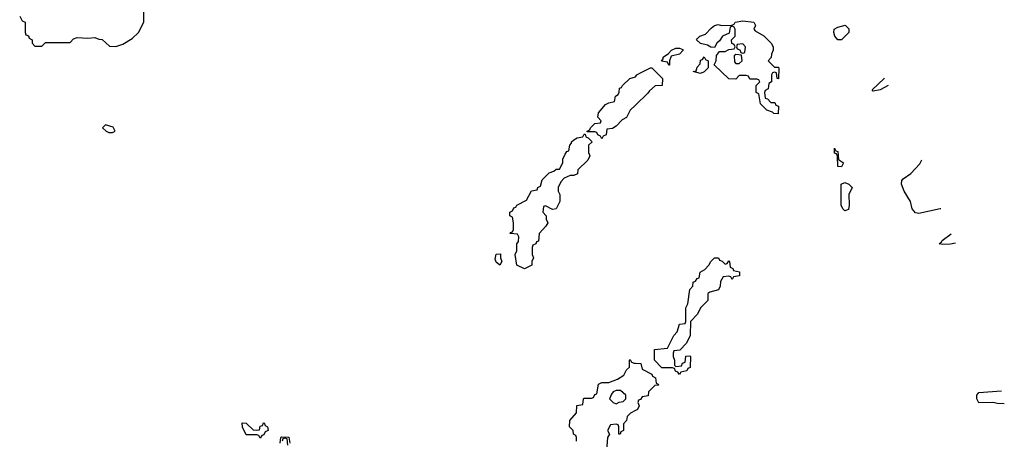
# Model space of a CAD drawing. Header units: inches. Extents: x 1980008 to 2252673, y 74414 to 260562.
# Tile 29 of 228: x 2106504 to 2112095, y 87340 to 89724. Entities that reach past the tile are written whole.
import ezdxf

# ---------------------------------------------------------------- set-up
doc = ezdxf.new("R2010")
doc.units = ezdxf.units.IN
doc.header["$MEASUREMENT"] = 0
doc.layers.add('C1008', color=7, linetype='Continuous')
doc.layers.add('C1018', color=7, linetype='Continuous')

msp = doc.modelspace()

# ---------------------------------------------------------------- linework, layer by layer
at = {"layer": 'C1008', "color": 5}
for points, elevation in [([(2106503.6, 89743.6), (2106518, 89718), (2106534, 89710), (2106534, 89650), (2106538, 89638), (2106552.7, 89632.7), (2106558, 89618), (2106574, 89610), (2106574, 89590), (2106590, 89574), (2106630, 89574), (2106650, 89594), (2106790, 89594), (2106810, 89614), (2106830, 89622), (2106890, 89618), (2106930, 89622), (2106952.7, 89612.7), (2106971.6, 89611.6), (2107012.7, 89572.7), (2107050, 89571.3), (2107090, 89584.7), (2107143.1, 89616.9), (2107178, 89650), (2107208, 89710), (2107208.4, 89788.4)], 40), ([(2110000, 89237.4), (2109971, 89209), (2109950, 89168.7), (2109924.7, 89155.3), (2109890, 89118), (2109870, 89106), (2109838, 89102), (2109834, 89070), (2109818, 89062), (2109810, 89046), (2109802, 89062), (2109786, 89070), (2109782, 89082), (2109770, 89086), (2109726, 89086), (2109726, 89090), (2109742, 89098), (2109746, 89110), (2109770, 89134), (2109802, 89138), (2109806, 89150), (2109786, 89170), (2109790, 89194), (2109830, 89242), (2109850, 89252), (2109882, 89258), (2109888, 89290), (2109902, 89298), (2109908, 89312), (2109910, 89334), (2109922, 89338), (2109926, 89350), (2109968, 89390), (2110000, 89399.5)], 20), ([(2109666, 87330), (2109666, 87350), (2109662, 87362), (2109648.4, 87368.4), (2109646, 87390), (2109626, 87410), (2109627.3, 87447.3), (2109666, 87490), (2109667.3, 87532.7), (2109702, 87538), (2109706, 87570), (2109710, 87574), (2109750, 87574), (2109762, 87578), (2109770, 87594), (2109782, 87598), (2109790, 87654), (2109810, 87662), (2109850, 87662), (2109899, 87681), (2109935.3, 87704.7), (2109950, 87734), (2109966, 87750), (2109966, 87790), (2109970, 87794), (2109978, 87778), (2109992.7, 87772.7), (2110000, 87772.4)], 20), ([(2110000, 87503.6), (2109971.6, 87488.4), (2109954, 87470), (2109950, 87446), (2109932.7, 87427.3), (2109932, 87390), (2109918, 87382), (2109914, 87370), (2109906, 87370), (2109906, 87410), (2109902, 87422), (2109890, 87426), (2109858, 87422), (2109842, 87390), (2109854, 87370), (2109842, 87350), (2109836.9, 87276.9), (2109846.4, 87246.4), (2109876.8, 87216.8), (2109958, 87170), (2110000, 87137.8)], 20), ([(2107982, 87318), (2107986, 87350), (2107990, 87354), (2108031.6, 87351.6), (2108038, 87318)], 20), ([(2108027.3, 87307.3), (2108022, 87342), (2108010, 87346), (2107998, 87342), (2107994, 87330)], 20)]:
    msp.add_lwpolyline(points, dxfattribs=dict(at, elevation=elevation))
for points, elevation in [([(2106990, 89126), (2106974, 89110), (2106994, 89090), (2107010, 89082), (2107030, 89082), (2107046, 89090), (2107033.6, 89113.6)], 40), ([(2109530, 88646), (2109490, 88666), (2109478, 88662), (2109474, 88630), (2109494, 88610), (2109494, 88590), (2109502, 88570), (2109492, 88550), (2109454, 88510), (2109450, 88466), (2109438, 88462), (2109434, 88450), (2109418, 88442), (2109414, 88430), (2109414, 88390), (2109422, 88370), (2109412, 88350), (2109411.3, 88330), (2109370, 88308), (2109326, 88330), (2109318, 88390), (2109326, 88410), (2109326, 88450), (2109336.4, 88463.6), (2109338, 88490), (2109330, 88506), (2109288.4, 88508.4), (2109290, 88514), (2109302, 88518), (2109307.3, 88532.7), (2109308, 88570), (2109302, 88602), (2109288, 88610), (2109288, 88630), (2109302, 88638), (2109310, 88654), (2109322, 88658), (2109326, 88670), (2109382, 88698), (2109410, 88752), (2109442, 88758), (2109446, 88770), (2109462, 88778), (2109470, 88814), (2109510, 88854), (2109536.4, 88863.6), (2109550, 88874), (2109570, 88874), (2109588, 88910), (2109588.4, 88931.6), (2109600.4, 88959.6), (2109610, 88974), (2109622, 88978), (2109628, 89010), (2109638, 89022), (2109638, 89030), (2109650, 89042), (2109670, 89052), (2109702, 89058), (2109710, 89074), (2109714, 89074), (2109718, 89058), (2109732.7, 89052.7), (2109754, 89030), (2109734, 89010), (2109734, 88970), (2109742, 88950), (2109730, 88926), (2109674, 88870), (2109671.1, 88848.8), (2109650, 88838), (2109630, 88838), (2109596, 88824), (2109576.9, 88803.1), (2109562, 88770), (2109562, 88750), (2109571.3, 88731.3), (2109570.8, 88690), (2109550.7, 88649.3)], 20), ([(2109230, 88328.7), (2109210, 88346), (2109203.1, 88363.1), (2109210, 88392), (2109234, 88394), (2109234, 88370), (2109242, 88350)], 20), ([(2109890, 87618), (2109874, 87610), (2109863.6, 87596.4), (2109854, 87570), (2109874, 87550), (2109890, 87542), (2109908.4, 87551.6), (2109930, 87554), (2109946, 87570), (2109946, 87590), (2109916.4, 87616.4)], 20), ([(2107870, 87346), (2107862, 87362), (2107850, 87366), (2107790, 87366), (2107768.4, 87408.4), (2107767.3, 87432.7), (2107790, 87432), (2107830, 87394), (2107850, 87392), (2107866, 87394), (2107870, 87414), (2107882, 87418), (2107887.3, 87432.7), (2107892.7, 87432.7), (2107898, 87418), (2107911.6, 87411.6), (2107914, 87390), (2107898, 87382), (2107890, 87366), (2107878, 87362)], 20)]:
    msp.add_lwpolyline(points, close=True, dxfattribs=dict(at, elevation=elevation))
at = {"layer": 'C1018', "color": 5, "elevation": 20}
for points in [[(2110790, 89454), (2110810, 89454), (2110814, 89450), (2110812.7, 89387.3), (2110806, 89390), (2110802, 89422), (2110790, 89426), (2110778, 89422), (2110774, 89410), (2110774, 89370), (2110758, 89362), (2110754, 89330), (2110738, 89322), (2110734, 89310), (2110738, 89278), (2110750, 89274), (2110770, 89254), (2110792.7, 89252.7), (2110798, 89238), (2110812.7, 89232.7), (2110810, 89188.7), (2110786, 89190), (2110778, 89198), (2110746, 89210), (2110710, 89246), (2110702, 89302), (2110686, 89310), (2110686, 89350), (2110706, 89370), (2110702, 89382), (2110690, 89386), (2110650, 89386), (2110642, 89402), (2110630, 89406), (2110590, 89406), (2110570, 89386), (2110530, 89388), (2110447.3, 89467.3), (2110458, 89490), (2110460.4, 89519.6), (2110478, 89542), (2110510, 89542), (2110530, 89554), (2110562, 89558), (2110566, 89570), (2110562, 89582), (2110548, 89588), (2110546, 89610), (2110566, 89630), (2110566, 89670), (2110562, 89682), (2110550, 89686), (2110538, 89682), (2110532.7, 89647.3), (2110494, 89630), (2110476.9, 89603.1), (2110462, 89590), (2110450, 89566), (2110428.4, 89568.4), (2110410, 89578), (2110370, 89588.7), (2110348, 89610), (2110350, 89614), (2110366, 89630), (2110399, 89641), (2110430, 89676), (2110450, 89691), (2110470, 89696), (2110490, 89691.3), (2110547.3, 89692.7), (2110562, 89698), (2110566, 89710), (2110610, 89718), (2110672, 89710), (2110682, 89690), (2110672, 89670), (2110679.6, 89659.6), (2110730, 89632), (2110772, 89590), (2110782, 89570), (2110782, 89550), (2110772.7, 89527.3), (2110771.6, 89508.4), (2110754, 89490)], [(2111170, 89609), (2111150, 89609.3), (2111133.2, 89630), (2111126.3, 89650), (2111129.6, 89670), (2111150, 89681), (2111191.6, 89691.6), (2111211.6, 89671.6), (2111212, 89650)], [(2110610, 89586), (2110578, 89582), (2110574, 89570), (2110578, 89558), (2110592.7, 89552.7), (2110598, 89538), (2110610, 89534), (2110622, 89538), (2110626, 89570)], [(2110190, 89466), (2110182, 89482), (2110148.7, 89488.7), (2110158, 89502), (2110158, 89510), (2110188.7, 89531.3), (2110206, 89550), (2110230, 89562), (2110250, 89562), (2110270, 89554), (2110271.3, 89550), (2110250, 89528), (2110203.6, 89516.4), (2110194, 89490), (2110194, 89466)], [(2110570, 89526), (2110562, 89518), (2110563.6, 89483.6), (2110570, 89474), (2110590, 89474), (2110606, 89490), (2110602, 89522)], [(2110370, 89418), (2110329, 89430), (2110346, 89434), (2110350, 89454), (2110368, 89472), (2110370, 89494), (2110382, 89498), (2110390, 89512), (2110398, 89498), (2110414, 89490), (2110414, 89450), (2110390, 89428)], [(2111170, 88888.7), (2111149.4, 88889.4), (2111148, 88948), (2111142, 88962), (2111130, 88966), (2111130, 88994), (2111138, 88978), (2111150, 88974), (2111154, 88930), (2111182, 88910)], [(2111190, 88638), (2111178, 88650), (2111169.2, 88670), (2111169.2, 88790), (2111190, 88798), (2111212, 88790), (2111231.3, 88770), (2111212, 88730), (2111214, 88670), (2111210, 88646)], [(2110510, 88334), (2110522, 88338), (2110530, 88354), (2110534, 88350), (2110538, 88318), (2110554, 88310), (2110558, 88298), (2110591.1, 88291.2), (2110591.6, 88268.4), (2110558, 88262), (2110550, 88248), (2110542, 88262), (2110530, 88266), (2110498, 88262), (2110483.6, 88236.4), (2110482, 88210), (2110471.3, 88190), (2110423.6, 88176.4), (2110412, 88168), (2110411.6, 88128.4), (2110370, 88086), (2110352, 88050), (2110314, 88010), (2110311.3, 87930), (2110290, 87886), (2110252.7, 87847.3), (2110218, 87842), (2110214, 87830), (2110214, 87810), (2110222, 87790), (2110222, 87762), (2110230, 87754), (2110262, 87758), (2110267.3, 87772.7), (2110282, 87778), (2110287.3, 87812.7), (2110310, 87814), (2110314, 87810), (2110311.6, 87748.4), (2110298, 87742), (2110291.6, 87728.4), (2110258, 87722), (2110250, 87708), (2110242, 87722), (2110227.3, 87727.3), (2110222, 87742), (2110210, 87746), (2110150, 87746), (2110108, 87790), (2110108, 87850), (2110182, 87858), (2110218, 87930), (2110238, 87950), (2110250, 87994), (2110282, 87998), (2110286, 88010), (2110287.3, 88087.3), (2110298, 88110), (2110308.4, 88191.6), (2110326, 88210), (2110327.3, 88232.7), (2110342, 88238), (2110350, 88254), (2110362, 88258), (2110368, 88290), (2110394.6, 88305.4), (2110418, 88330), (2110428, 88350), (2110450, 88371.3), (2110471.6, 88371.6), (2110478, 88358), (2110492.7, 88352.7)]]:
    msp.add_lwpolyline(points, close=True, dxfattribs=at)
for points in [[(2110000, 89399.5), (2110000.4, 89399.6), (2110008.7, 89410), (2110030, 89422), (2110086, 89450), (2110094, 89450), (2110154, 89390), (2110152, 89350), (2110112.7, 89347.3), (2110079.6, 89320.4), (2110070, 89306), (2110000, 89237.4)], [(2111350, 89318), (2111344.7, 89324.7), (2111413.2, 89390), (2111415, 89393.5)], [(2111436, 89350.2), (2111390, 89325.6), (2111350, 89318)], [(2111735.1, 88649.4), (2111730, 88649.4), (2111610, 88623.6), (2111590, 88626), (2111571.8, 88650), (2111562, 88690), (2111525.7, 88750), (2111512, 88790), (2111513.2, 88810), (2111521.2, 88818.8), (2111564, 88850), (2111615.5, 88904.5), (2111627.5, 88927.7)], [(2111746, 88446), (2111726, 88450), (2111739, 88461), (2111742, 88470), (2111792.9, 88507.1), (2111793.5, 88508)], [(2111818.3, 88453.5), (2111790, 88449.4), (2111746, 88446)], [(2110000, 87772.4), (2110031.3, 87771.3), (2110038, 87738), (2110094, 87710), (2110098, 87698), (2110114, 87690), (2110118, 87658), (2110130, 87654), (2110132, 87648), (2110110, 87646), (2110074, 87610), (2110072.7, 87587.3), (2110038, 87582), (2110030, 87566), (2110018, 87562), (2110014, 87550), (2110022, 87530), (2110012, 87510), (2110000, 87503.6)], [(2112095.2, 87542.3), (2112056.9, 87543.1), (2112029.1, 87549.1), (2111950, 87547), (2111938.4, 87570), (2111939.3, 87590), (2111950, 87606), (2112079.4, 87616)]]:
    msp.add_lwpolyline(points, dxfattribs=at)

doc.saveas('drawing.dxf')
